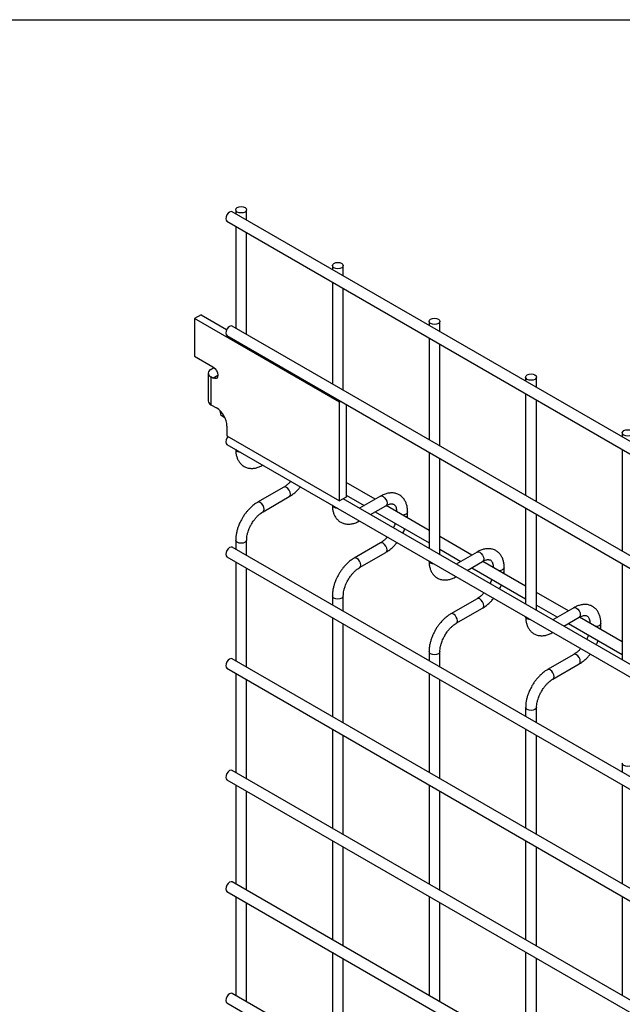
# Model space of a CAD drawing. Header units: inches. Extents: x 0.2 to 10.8, y 0.2 to 8.2.
# Tile 25 of 27: x 8.824 to 9.412, y 7.289 to 8.25. Entities that reach past the tile are written whole.
import ezdxf

# ---------------------------------------------------------------- set-up
doc = ezdxf.new("R2010")
doc.units = ezdxf.units.IN
doc.header["$MEASUREMENT"] = 0
doc.layers.add('TEXT', color=140, linetype='Continuous', lineweight=25)

msp = doc.modelspace()

# ---------------------------------------------------------------- linework, layer by layer
for p, q in [((10.63027, 7.13977), (9.03174, 8.06258)), ((9.03506, 8.06449), (9.03506, 8.06067)), ((9.04572, 8.05451), (9.04572, 8.06449)), ((9.02641, 8.05334), (10.62494, 7.13053)), ((9.03506, 8.04835), (9.03506, 7.94907)), ((9.04572, 7.94291), (9.04572, 8.04219)), ((9.12934, 8.01007), (9.12934, 8.00624)), ((9.14, 8.00008), (9.14, 8.01007)), ((9.12934, 7.99392), (9.12934, 7.89465)), ((9.14, 7.88849), (9.14, 7.98776)), ((9.00131, 7.96192), (8.99499, 7.95827)), ((8.99499, 7.95827), (8.99499, 7.92153)), ((9.13641, 7.87663), (8.99499, 7.95827)), ((9.00131, 7.96192), (9.02621, 7.94754)), ((10.63027, 7.02817), (9.03174, 7.95099)), ((9.22362, 7.95564), (9.22362, 7.95181)), ((9.23428, 7.94565), (9.23428, 7.95564)), ((9.02641, 7.94175), (10.62494, 7.01893)), ((9.22362, 7.9395), (9.22362, 7.84022)), ((9.23428, 7.83406), (9.23428, 7.93334)), ((8.99499, 7.92153), (9.01286, 7.91121)), ((9.01083, 7.90879), (9.01371, 7.91045)), ((9.01371, 7.91045), (9.01434, 7.91009)), ((9.00821, 7.90514), (9.00821, 7.87793)), ((9.01083, 7.9015), (9.01083, 7.87428)), ((9.01286, 7.90033), (9.01083, 7.9015)), ((9.01286, 7.90033), (9.01757, 7.90305)), ((9.3179, 7.90121), (9.3179, 7.89738)), ((9.32856, 7.89123), (9.32856, 7.90121)), ((9.3179, 7.88507), (9.3179, 7.78579)), ((9.32856, 7.77963), (9.32856, 7.87891)), ((9.01083, 7.87428), (9.01625, 7.87115)), ((9.13781, 7.87744), (9.13641, 7.87663)), ((9.13641, 7.78055), (9.13641, 7.87663)), ((9.14273, 7.8746), (9.14273, 7.7842)), ((9.02101, 7.86361), (9.01991, 7.86826)), ((9.02451, 7.86159), (9.02101, 7.86361)), ((9.02653, 7.85335), (9.02653, 7.84399)), ((9.02653, 7.84399), (9.13641, 7.78055)), ((9.41218, 7.84678), (9.41218, 7.84296)), ((9.02641, 7.8356), (10.62494, 6.91278)), ((9.22362, 7.8279), (9.22362, 7.73407)), ((9.23428, 7.72791), (9.23428, 7.82174)), ((9.41218, 7.83064), (9.41218, 7.73136)), ((9.08194, 7.79382), (9.05634, 7.77905)), ((9.1711, 7.782), (9.14273, 7.79838)), ((9.06168, 7.76981), (9.08727, 7.78459)), ((9.14273, 7.7842), (9.13641, 7.78055)), ((9.14273, 7.78606), (9.16043, 7.77584)), ((9.17622, 7.78496), (9.15584, 7.77319)), ((10.51518, 6.98847), (9.13975, 7.78248)), ((9.14, 7.78234), (9.14, 7.78262)), ((9.16651, 7.76704), (9.18155, 7.77572)), ((9.22362, 7.75168), (9.18179, 7.77583)), ((9.3179, 7.77347), (9.3179, 7.67964)), ((9.1711, 7.76968), (9.22362, 7.73937)), ((9.20275, 7.76687), (9.20275, 7.76964)), ((9.32856, 7.67348), (9.32856, 7.76732)), ((9.26538, 7.72757), (9.23428, 7.74552)), ((10.63027, 6.81236), (9.03174, 7.73518)), ((9.03506, 7.74218), (9.03506, 7.73326)), ((9.04572, 7.72711), (9.04572, 7.74218)), ((9.17622, 7.7394), (9.15062, 7.72462)), ((9.02641, 7.72594), (10.62494, 6.80313)), ((9.15596, 7.71538), (9.18155, 7.73016)), ((9.23428, 7.73321), (9.25471, 7.72142)), ((9.2705, 7.73053), (9.25012, 7.71877)), ((9.03506, 7.72095), (9.03506, 7.62439)), ((9.26079, 7.71261), (9.27583, 7.72129)), ((9.3179, 7.69725), (9.27607, 7.7214)), ((9.41218, 7.71905), (9.41218, 7.62521)), ((9.04572, 7.61823), (9.04572, 7.71479)), ((9.26538, 7.71526), (9.3179, 7.68494)), ((9.29703, 7.71244), (9.29703, 7.71522)), ((9.12934, 7.68775), (9.12934, 7.67884)), ((9.14, 7.67268), (9.14, 7.68775)), ((9.35966, 7.67315), (9.32856, 7.6911)), ((9.2705, 7.68497), (9.2449, 7.67019)), ((9.32856, 7.67878), (9.34899, 7.66699)), ((9.25024, 7.66095), (9.27583, 7.67573)), ((9.36478, 7.67611), (9.3444, 7.66434)), ((9.12934, 7.66652), (9.12934, 7.56997)), ((9.14, 7.56381), (9.14, 7.66036)), ((9.35507, 7.65818), (9.37012, 7.66687)), ((9.35966, 7.66083), (9.41218, 7.63051)), ((9.41218, 7.64283), (9.37035, 7.66697)), ((9.39131, 7.65801), (9.39131, 7.66079)), ((9.22362, 7.63332), (9.22362, 7.62441)), ((9.23428, 7.61825), (9.23428, 7.63332)), ((9.36478, 7.63054), (9.33919, 7.61577)), ((10.63027, 6.70349), (9.03174, 7.62631)), ((9.34452, 7.60653), (9.37012, 7.6213)), ((9.02641, 7.61707), (10.62494, 6.69425)), ((9.03506, 7.61208), (9.03506, 7.51552)), ((9.22362, 7.61209), (9.22362, 7.51554)), ((9.04572, 7.50936), (9.04572, 7.60592)), ((9.23428, 7.50938), (9.23428, 7.60594)), ((9.3179, 7.57889), (9.3179, 7.56998)), ((9.32856, 7.56383), (9.32856, 7.57889)), ((9.12934, 7.55765), (9.12934, 7.46109)), ((9.3179, 7.55767), (9.3179, 7.46111)), ((9.14, 7.45494), (9.14, 7.55149)), ((9.32856, 7.45495), (9.32856, 7.55151)), ((9.41218, 7.52447), (9.41218, 7.51556)), ((10.63027, 6.59462), (9.03174, 7.51743)), ((9.02641, 7.5082), (10.62494, 6.58538)), ((9.03506, 7.5032), (9.03506, 7.40665)), ((9.04572, 7.40049), (9.04572, 7.49705)), ((9.22362, 7.50322), (9.22362, 7.40667)), ((9.23428, 7.40051), (9.23428, 7.49706)), ((9.41218, 7.50324), (9.41218, 7.40668)), ((9.12934, 7.44878), (9.12934, 7.35222)), ((9.3179, 7.44879), (9.3179, 7.35224)), ((9.14, 7.34606), (9.14, 7.44262)), ((9.32856, 7.34608), (9.32856, 7.44264)), ((10.63027, 6.48575), (9.03174, 7.40856)), ((9.02641, 7.39932), (10.62494, 6.47651)), ((9.03506, 7.39433), (9.03506, 7.29778)), ((9.22362, 7.39435), (9.22362, 7.29779)), ((9.41218, 7.39437), (9.41218, 7.29781)), ((9.04572, 7.29162), (9.04572, 7.38817)), ((9.23428, 7.29164), (9.23428, 7.38819)), ((9.12934, 7.3399), (9.12934, 7.24335)), ((9.14, 7.23719), (9.14, 7.33375)), ((9.3179, 7.33992), (9.3179, 7.24337)), ((9.32856, 7.23721), (9.32856, 7.33376)), ((10.63027, 6.37688), (9.03174, 7.29969)), ((9.02641, 7.29045), (10.62494, 6.36764))]:
    msp.add_line(p, q)
at = {"flags": 128}
for points in [[(9.03174, 8.06258), (9.03052, 8.06282), (9.02907, 8.06232), (9.02763, 8.06115), (9.02641, 8.0595), (9.02559, 8.05762), (9.0253, 8.05578), (9.02559, 8.05428), (9.02641, 8.05334), (9.02641, 8.05334)], [(9.04416, 8.06667), (9.04532, 8.06567), (9.04572, 8.06449), (9.04532, 8.06331), (9.04416, 8.06232), (9.04243, 8.06165), (9.04039, 8.06141), (9.03835, 8.06165), (9.03662, 8.06232), (9.03546, 8.06331), (9.03506, 8.06449), (9.03546, 8.06567), (9.03662, 8.06667), (9.03835, 8.06734), (9.04039, 8.06757), (9.04243, 8.06734), (9.04416, 8.06667)], [(9.13844, 8.01224), (9.1396, 8.01124), (9.14, 8.01007), (9.1396, 8.00889), (9.13844, 8.00789), (9.13671, 8.00722), (9.13467, 8.00699), (9.13263, 8.00722), (9.1309, 8.00789), (9.12974, 8.00889), (9.12934, 8.01007), (9.12974, 8.01124), (9.1309, 8.01224), (9.13263, 8.01291), (9.13467, 8.01314), (9.13671, 8.01291), (9.13844, 8.01224)], [(9.23272, 7.95782), (9.23388, 7.95682), (9.23428, 7.95564), (9.23388, 7.95446), (9.23272, 7.95346), (9.23099, 7.95279), (9.22895, 7.95256), (9.22691, 7.95279), (9.22518, 7.95346), (9.22402, 7.95446), (9.22362, 7.95564), (9.22402, 7.95682), (9.22518, 7.95782), (9.22691, 7.95848), (9.22895, 7.95872), (9.23099, 7.95848), (9.23272, 7.95782)], [(9.03174, 7.95099), (9.03052, 7.95122), (9.02907, 7.95072), (9.02763, 7.94956), (9.02641, 7.94791), (9.02559, 7.94602), (9.0253, 7.94419), (9.02559, 7.94269), (9.02641, 7.94175), (9.02641, 7.94175)], [(9.01286, 7.91121), (9.01466, 7.90976), (9.01619, 7.90769), (9.01721, 7.90534), (9.01757, 7.90305), (9.01721, 7.90117), (9.01619, 7.9), (9.01466, 7.8997), (9.01286, 7.90033)], [(9.327, 7.90339), (9.32816, 7.90239), (9.32856, 7.90121), (9.32816, 7.90003), (9.327, 7.89903), (9.32527, 7.89837), (9.32323, 7.89813), (9.32119, 7.89837), (9.31946, 7.89903), (9.3183, 7.90003), (9.3179, 7.90121), (9.3183, 7.90239), (9.31946, 7.90339), (9.32119, 7.90406), (9.32323, 7.90429), (9.32527, 7.90406), (9.327, 7.90339)], [(9.0276, 7.84337), (9.02641, 7.84176), (9.02559, 7.83987), (9.0253, 7.83804), (9.02559, 7.83654), (9.02641, 7.8356), (9.02641, 7.8356)], [(9.42128, 7.84896), (9.42244, 7.84796), (9.42285, 7.84678), (9.42244, 7.84561), (9.42128, 7.84461), (9.41955, 7.84394), (9.41751, 7.8437), (9.41547, 7.84394), (9.41374, 7.84461), (9.41258, 7.84561), (9.41218, 7.84678), (9.41258, 7.84796), (9.41374, 7.84896), (9.41547, 7.84963), (9.41751, 7.84986), (9.41955, 7.84963), (9.42128, 7.84896)], [(9.03662, 7.82857), (9.03546, 7.82957), (9.03506, 7.8306)], [(9.04014, 7.82767), (9.03835, 7.8279), (9.03662, 7.82857)], [(9.08838, 7.78703), (9.08809, 7.78886), (9.08727, 7.79075), (9.08605, 7.7924), (9.08461, 7.79356), (9.08316, 7.79406), (9.08194, 7.79382)], [(9.08727, 7.78459), (9.08727, 7.78459), (9.08809, 7.78553), (9.08838, 7.78703)], [(9.17622, 7.78496), (9.17744, 7.7852), (9.17889, 7.7847)], [(9.17889, 7.7847), (9.18033, 7.78353), (9.18155, 7.78188), (9.18237, 7.78), (9.18266, 7.77816), (9.18237, 7.77666), (9.18155, 7.77572), (9.18155, 7.77572)], [(9.05901, 7.77878), (9.05757, 7.77928), (9.05634, 7.77905), (9.05633, 7.77904)], [(9.06167, 7.7698), (9.06168, 7.76981), (9.06249, 7.77075), (9.06278, 7.77225), (9.06249, 7.77408), (9.06168, 7.77597), (9.06045, 7.77762), (9.05901, 7.77878)], [(9.1309, 7.77414), (9.12974, 7.77514), (9.12934, 7.77618)], [(9.13442, 7.77324), (9.13263, 7.77347), (9.1309, 7.77414)], [(9.20275, 7.76963), (9.20234, 7.76846), (9.20118, 7.76747), (9.19945, 7.7668), (9.19782, 7.76657)], [(9.03174, 7.73518), (9.03052, 7.73542), (9.02907, 7.73491), (9.02763, 7.73375), (9.02641, 7.7321), (9.02559, 7.73021), (9.0253, 7.72838), (9.02559, 7.72688), (9.02641, 7.72594), (9.02641, 7.72594)], [(9.04572, 7.74219), (9.04572, 7.74218), (9.04532, 7.741), (9.04416, 7.74), (9.04243, 7.73933), (9.04039, 7.7391), (9.03835, 7.73933), (9.03662, 7.74), (9.03546, 7.741), (9.03506, 7.74218), (9.03506, 7.74219)], [(9.18266, 7.7326), (9.18237, 7.73443), (9.18155, 7.73632), (9.18033, 7.73797), (9.17889, 7.73913), (9.17744, 7.73963), (9.17622, 7.7394)], [(9.18155, 7.73016), (9.18155, 7.73016), (9.18237, 7.7311), (9.18266, 7.7326)], [(9.2705, 7.73053), (9.27172, 7.73077), (9.27317, 7.73027)], [(9.27317, 7.73027), (9.27461, 7.7291), (9.27583, 7.72745), (9.27665, 7.72557), (9.27694, 7.72374), (9.27665, 7.72224), (9.27583, 7.72129), (9.27583, 7.72129)], [(9.15329, 7.72436), (9.15185, 7.72486), (9.15062, 7.72462), (9.15061, 7.72461)], [(9.15595, 7.71538), (9.15596, 7.71538), (9.15677, 7.71632), (9.15706, 7.71782), (9.15677, 7.71966), (9.15596, 7.72154), (9.15473, 7.72319), (9.15329, 7.72436)], [(9.22518, 7.71971), (9.22402, 7.72071), (9.22362, 7.72175)], [(9.2287, 7.71881), (9.22691, 7.71905), (9.22518, 7.71971)], [(9.29703, 7.7152), (9.29662, 7.71404), (9.29547, 7.71304), (9.29374, 7.71237), (9.2921, 7.71215)], [(9.14, 7.68776), (9.14, 7.68775), (9.1396, 7.68657), (9.13844, 7.68557), (9.13671, 7.6849), (9.13467, 7.68467), (9.13263, 7.6849), (9.1309, 7.68557), (9.12974, 7.68657), (9.12934, 7.68775), (9.12934, 7.68777)], [(9.27694, 7.67817), (9.27665, 7.68001), (9.27583, 7.68189), (9.27461, 7.68354), (9.27317, 7.68471), (9.27172, 7.68521), (9.2705, 7.68497)], [(9.27583, 7.67573), (9.27583, 7.67573), (9.27665, 7.67667), (9.27694, 7.67817)], [(9.24757, 7.66993), (9.24613, 7.67043), (9.2449, 7.67019), (9.24489, 7.67018)], [(9.25023, 7.66095), (9.25024, 7.66095), (9.25105, 7.6619), (9.25134, 7.6634), (9.25105, 7.66523), (9.25024, 7.66711), (9.24901, 7.66876), (9.24757, 7.66993)], [(9.36478, 7.67611), (9.36601, 7.67634), (9.36745, 7.67584)], [(9.36745, 7.67584), (9.36889, 7.67468), (9.37012, 7.67303), (9.37093, 7.67114), (9.37122, 7.66931), (9.37093, 7.66781), (9.37012, 7.66687), (9.37012, 7.66687)], [(9.31946, 7.66529), (9.3183, 7.66628), (9.3179, 7.66732)], [(9.32299, 7.66439), (9.32119, 7.66462), (9.31946, 7.66529)], [(9.39131, 7.66077), (9.3909, 7.65961), (9.38975, 7.65861), (9.38802, 7.65794), (9.38638, 7.65772)], [(9.23428, 7.63333), (9.23428, 7.63332), (9.23388, 7.63214), (9.23272, 7.63115), (9.23099, 7.63048), (9.22895, 7.63024), (9.22691, 7.63048), (9.22518, 7.63115), (9.22402, 7.63214), (9.22362, 7.63332), (9.22362, 7.63334)], [(9.37122, 7.62375), (9.37093, 7.62558), (9.37012, 7.62746), (9.36889, 7.62911), (9.36745, 7.63028), (9.36601, 7.63078), (9.36478, 7.63054)], [(9.03174, 7.62631), (9.03052, 7.62654), (9.02907, 7.62604), (9.02763, 7.62488), (9.02641, 7.62323), (9.02559, 7.62134), (9.0253, 7.61951), (9.02559, 7.61801), (9.02641, 7.61707), (9.02641, 7.61707)], [(9.37012, 7.6213), (9.37012, 7.6213), (9.37093, 7.62225), (9.37122, 7.62375)], [(9.34185, 7.6155), (9.34041, 7.616), (9.33919, 7.61577), (9.33917, 7.61576)], [(9.34451, 7.60652), (9.34452, 7.60653), (9.34534, 7.60747), (9.34562, 7.60897), (9.34534, 7.6108), (9.34452, 7.61269), (9.34329, 7.61434), (9.34185, 7.6155)], [(9.32856, 7.57891), (9.32856, 7.57889), (9.32816, 7.57772), (9.327, 7.57672), (9.32527, 7.57605), (9.32323, 7.57582), (9.32119, 7.57605), (9.31946, 7.57672), (9.3183, 7.57772), (9.3179, 7.57889), (9.3179, 7.57891)], [(9.42285, 7.52448), (9.42285, 7.52447), (9.42244, 7.52329), (9.42128, 7.52229), (9.41955, 7.52162), (9.41751, 7.52139), (9.41547, 7.52162), (9.41374, 7.52229), (9.41258, 7.52329), (9.41218, 7.52447), (9.41218, 7.52448)], [(9.03174, 7.51743), (9.03052, 7.51767), (9.02907, 7.51717), (9.02763, 7.516), (9.02641, 7.51435), (9.02559, 7.51247), (9.0253, 7.51064), (9.02559, 7.50914), (9.02641, 7.5082), (9.02641, 7.5082)], [(9.03174, 7.40856), (9.03052, 7.4088), (9.02907, 7.4083), (9.02763, 7.40713), (9.02641, 7.40548), (9.02559, 7.4036), (9.0253, 7.40177), (9.02559, 7.40026), (9.02641, 7.39932), (9.02641, 7.39932)], [(9.03174, 7.29969), (9.03052, 7.29993), (9.02907, 7.29943), (9.02763, 7.29826), (9.02641, 7.29661), (9.02559, 7.29473), (9.0253, 7.29289), (9.02559, 7.29139), (9.02641, 7.29045), (9.02641, 7.29045)]]:
    msp.add_lwpolyline(points, dxfattribs=at)
for centre, radius, start, end in [((9.01222, 7.90514), 0.0039, 110.78342, 249.21658), ((9.01269, 7.87837), 0.00449, 185.6948, 245.62534), ((9.00422, 7.85233), 0.02233, 2.60548, 57.39452), ((9.1998, 7.76733), 0.00298, 296.52336, 350.80925), ((9.29408, 7.7129), 0.00298, 296.52336, 350.80925), ((9.38836, 7.65847), 0.00298, 296.52336, 350.80925)]:
    msp.add_arc(centre, radius, start, end)
for points, knots in [([(9.0351, 7.83076), (9.0351, 7.82999), (9.0351, 7.82803), (9.03558, 7.82508), (9.03651, 7.82192), (9.03795, 7.81903), (9.03992, 7.81649), (9.04243, 7.81438), (9.04551, 7.81284), (9.04894, 7.81208), (9.05253, 7.8121), (9.05607, 7.81284), (9.05914, 7.81396), (9.06098, 7.81503), (9.06167, 7.81544)], [0, 0, 0, 0, 0.054399, 0.137173, 0.220932, 0.305308, 0.390376, 0.477209, 0.568163, 0.66675, 0.757718, 0.850824, 0.944202, 1, 1, 1, 1]), ([(9.08873, 7.79962), (9.0885, 7.79935), (9.08768, 7.79838), (9.08615, 7.79691), (9.08419, 7.79528), (9.08275, 7.79425), (9.08203, 7.79389), (9.08195, 7.79384)], [0, 0, 0, 0, 0.106378, 0.380972, 0.668987, 0.961945, 1, 1, 1, 1]), ([(9.08726, 7.78465), (9.08775, 7.78492), (9.08932, 7.78577), (9.09181, 7.78768), (9.09459, 7.79019), (9.09667, 7.79239), (9.09776, 7.79377), (9.09811, 7.79421)], [0, 0, 0, 0, 0.12332, 0.400048, 0.657251, 0.892098, 1, 1, 1, 1]), ([(9.2027, 7.76962), (9.2027, 7.77041), (9.2027, 7.77238), (9.20222, 7.77534), (9.20128, 7.77848), (9.19983, 7.78136), (9.19786, 7.7839), (9.19534, 7.78599), (9.19225, 7.78751), (9.18881, 7.78825), (9.18522, 7.78821), (9.18169, 7.78745), (9.17866, 7.78633), (9.17687, 7.78527), (9.17623, 7.78489)], [0, 0, 0, 0, 0.055592, 0.138527, 0.222447, 0.30698, 0.392218, 0.479262, 0.570513, 0.669513, 0.760726, 0.854051, 0.947574, 1, 1, 1, 1]), ([(9.05635, 7.77898), (9.05591, 7.77874), (9.05437, 7.77792), (9.05191, 7.77604), (9.04908, 7.77352), (9.04675, 7.77101), (9.04473, 7.76853), (9.04292, 7.76601), (9.04179, 7.76414), (9.04122, 7.76319)], [0, 0, 0, 0, 0.076054, 0.263021, 0.437352, 0.597786, 0.719603, 0.857444, 1, 1, 1, 1]), ([(9.12938, 7.77634), (9.12938, 7.77556), (9.12938, 7.77361), (9.12986, 7.77065), (9.13079, 7.7675), (9.13223, 7.76461), (9.1342, 7.76206), (9.13671, 7.75995), (9.13979, 7.75841), (9.14322, 7.75765), (9.14681, 7.75767), (9.15035, 7.75841), (9.15342, 7.75953), (9.15526, 7.76061), (9.15595, 7.76101)], [0, 0, 0, 0, 0.054399, 0.137173, 0.220932, 0.305308, 0.390376, 0.477209, 0.568163, 0.66675, 0.757718, 0.850824, 0.944202, 1, 1, 1, 1]), ([(9.18155, 7.7757), (9.18212, 7.77601), (9.18334, 7.77669), (9.18505, 7.77727), (9.18663, 7.77756), (9.18796, 7.77753), (9.18907, 7.77721), (9.18993, 7.77666), (9.19078, 7.77562), (9.19147, 7.77417), (9.19192, 7.7722), (9.19213, 7.77064), (9.19207, 7.76969), (9.19207, 7.76964)], [0, 0, 0, 0, 0.076341, 0.164647, 0.254489, 0.348472, 0.453572, 0.589697, 0.695681, 0.796643, 0.895926, 0.994247, 1, 1, 1, 1]), ([(9.05046, 7.75786), (9.0512, 7.75906), (9.05224, 7.76075), (9.05398, 7.76302), (9.05552, 7.76481), (9.05742, 7.7667), (9.05939, 7.76832), (9.06084, 7.76936), (9.06158, 7.76974), (9.06167, 7.76979)], [0, 0, 0, 0, 0.233186, 0.328025, 0.483332, 0.641352, 0.807119, 0.975755, 1, 1, 1, 1]), ([(9.20256, 7.76384), (9.20264, 7.76449), (9.20276, 7.76551), (9.20272, 7.76649), (9.2027, 7.76685)], [0, 0, 0, 0, 0.629491, 1, 1, 1, 1]), ([(9.04122, 7.76319), (9.0404, 7.76168), (9.03925, 7.75955), (9.03789, 7.7563), (9.03688, 7.7535), (9.03596, 7.75018), (9.03534, 7.74677), (9.03504, 7.74406), (9.03509, 7.74257), (9.0351, 7.74219)], [0, 0, 0, 0, 0.22114, 0.311302, 0.459898, 0.612592, 0.774999, 0.943044, 1, 1, 1, 1]), ([(9.04574, 7.74219), (9.04576, 7.74297), (9.0458, 7.74459), (9.04627, 7.74736), (9.04698, 7.75004), (9.04786, 7.75251), (9.04894, 7.75506), (9.0499, 7.75683), (9.05046, 7.75786)], [0, 0, 0, 0, 0.169323, 0.3523726, 0.5340519, 0.6675763, 0.8056351, 1, 1, 1, 1]), ([(9.19059, 7.75843), (9.19037, 7.75781), (9.18989, 7.75642), (9.1893, 7.75497), (9.18889, 7.75418), (9.18886, 7.75413)], [0, 0, 0, 0, 0.438922, 0.964949, 1, 1, 1, 1]), ([(9.18301, 7.74519), (9.18278, 7.74492), (9.18196, 7.74396), (9.18043, 7.74248), (9.17847, 7.74086), (9.17703, 7.73983), (9.17631, 7.73946), (9.17623, 7.73942)], [0, 0, 0, 0, 0.106378, 0.380972, 0.668987, 0.961945, 1, 1, 1, 1]), ([(9.19808, 7.74881), (9.19837, 7.74937), (9.19899, 7.75055), (9.1996, 7.75197), (9.19989, 7.75282), (9.19997, 7.75302)], [0, 0, 0, 0, 0.408976, 0.858362, 1, 1, 1, 1]), ([(9.18154, 7.73023), (9.18203, 7.73049), (9.1836, 7.73134), (9.18609, 7.73325), (9.18887, 7.73577), (9.19095, 7.73797), (9.19204, 7.73935), (9.19239, 7.73978)], [0, 0, 0, 0, 0.12332, 0.400048, 0.657251, 0.892098, 1, 1, 1, 1]), ([(9.29698, 7.7152), (9.29698, 7.71599), (9.29698, 7.71795), (9.2965, 7.72091), (9.29556, 7.72406), (9.29411, 7.72694), (9.29214, 7.72947), (9.28962, 7.73156), (9.28653, 7.73309), (9.28309, 7.73382), (9.2795, 7.73378), (9.27597, 7.73302), (9.27294, 7.73191), (9.27115, 7.73085), (9.27051, 7.73047)], [0, 0, 0, 0, 0.055592, 0.138527, 0.222447, 0.30698, 0.392218, 0.479262, 0.570513, 0.669513, 0.760726, 0.854051, 0.947574, 1, 1, 1, 1]), ([(9.15063, 7.72455), (9.15019, 7.72432), (9.14865, 7.72349), (9.14619, 7.72161), (9.14336, 7.71909), (9.14103, 7.71659), (9.13901, 7.7141), (9.1372, 7.71158), (9.13607, 7.70972), (9.1355, 7.70877)], [0, 0, 0, 0, 0.076054, 0.263021, 0.437352, 0.597786, 0.719603, 0.857444, 1, 1, 1, 1]), ([(9.22366, 7.72191), (9.22366, 7.72113), (9.22366, 7.71918), (9.22414, 7.71622), (9.22507, 7.71307), (9.22652, 7.71018), (9.22848, 7.70763), (9.23099, 7.70552), (9.23407, 7.70398), (9.2375, 7.70322), (9.24109, 7.70325), (9.24463, 7.70398), (9.2477, 7.7051), (9.24954, 7.70618), (9.25023, 7.70658)], [0, 0, 0, 0, 0.0543995, 0.1371727, 0.2209319, 0.3053076, 0.3903761, 0.4772087, 0.5681631, 0.6667502, 0.7577184, 0.8508237, 0.9442017, 1, 1, 1, 1]), ([(9.27583, 7.72128), (9.2764, 7.72159), (9.27762, 7.72226), (9.27933, 7.72284), (9.28092, 7.72313), (9.28224, 7.7231), (9.28335, 7.72279), (9.28421, 7.72223), (9.28506, 7.7212), (9.28575, 7.71975), (9.2862, 7.71777), (9.28641, 7.71621), (9.28635, 7.71526), (9.28635, 7.71521)], [0, 0, 0, 0, 0.076341, 0.164647, 0.254489, 0.348472, 0.453572, 0.589697, 0.695681, 0.796643, 0.895926, 0.994247, 1, 1, 1, 1]), ([(9.1355, 7.70877), (9.13469, 7.70725), (9.13353, 7.70513), (9.13217, 7.70187), (9.13116, 7.69908), (9.13025, 7.69576), (9.12962, 7.69234), (9.12932, 7.68964), (9.12937, 7.68815), (9.12938, 7.68777)], [0, 0, 0, 0, 0.22114, 0.311302, 0.459898, 0.612592, 0.774999, 0.943044, 1, 1, 1, 1]), ([(9.14474, 7.70343), (9.14548, 7.70463), (9.14652, 7.70632), (9.14826, 7.70859), (9.1498, 7.71039), (9.1517, 7.71227), (9.15367, 7.71389), (9.15513, 7.71494), (9.15586, 7.71531), (9.15595, 7.71536)], [0, 0, 0, 0, 0.233186, 0.328025, 0.483332, 0.641352, 0.807119, 0.975755, 1, 1, 1, 1]), ([(9.29684, 7.70941), (9.29692, 7.71006), (9.29704, 7.71109), (9.297, 7.71206), (9.29698, 7.71242)], [0, 0, 0, 0, 0.629491, 1, 1, 1, 1]), ([(9.14002, 7.68776), (9.14004, 7.68854), (9.14008, 7.69016), (9.14055, 7.69293), (9.14126, 7.69561), (9.14214, 7.69809), (9.14322, 7.70064), (9.14418, 7.7024), (9.14474, 7.70343)], [0, 0, 0, 0, 0.169323, 0.3523726, 0.5340519, 0.6675763, 0.8056351, 1, 1, 1, 1]), ([(9.28487, 7.70401), (9.28465, 7.70338), (9.28417, 7.70199), (9.28358, 7.70054), (9.28317, 7.69975), (9.28314, 7.6997)], [0, 0, 0, 0, 0.438922, 0.964949, 1, 1, 1, 1]), ([(9.29236, 7.69439), (9.29265, 7.69495), (9.29328, 7.69613), (9.29388, 7.69755), (9.29417, 7.69839), (9.29425, 7.69859)], [0, 0, 0, 0, 0.408976, 0.858362, 1, 1, 1, 1]), ([(9.27729, 7.69077), (9.27706, 7.6905), (9.27624, 7.68953), (9.27471, 7.68805), (9.27275, 7.68643), (9.27131, 7.6854), (9.27059, 7.68503), (9.27051, 7.68499)], [0, 0, 0, 0, 0.106378, 0.380972, 0.668987, 0.961945, 1, 1, 1, 1]), ([(9.27583, 7.6758), (9.27631, 7.67606), (9.27788, 7.67691), (9.28037, 7.67882), (9.28316, 7.68134), (9.28523, 7.68354), (9.28632, 7.68492), (9.28667, 7.68535)], [0, 0, 0, 0, 0.12332, 0.400048, 0.657251, 0.892098, 1, 1, 1, 1]), ([(9.39127, 7.66077), (9.39126, 7.66156), (9.39126, 7.66352), (9.39078, 7.66649), (9.38984, 7.66963), (9.38839, 7.67251), (9.38642, 7.67504), (9.3839, 7.67714), (9.38081, 7.67866), (9.37737, 7.6794), (9.37378, 7.67935), (9.37025, 7.67859), (9.36722, 7.67748), (9.36543, 7.67642), (9.36479, 7.67604)], [0, 0, 0, 0, 0.055592, 0.138527, 0.222447, 0.30698, 0.392218, 0.479262, 0.570513, 0.669513, 0.760726, 0.854051, 0.947574, 1, 1, 1, 1]), ([(9.24491, 7.67013), (9.24447, 7.66989), (9.24293, 7.66906), (9.24047, 7.66718), (9.23765, 7.66466), (9.23531, 7.66216), (9.2333, 7.65967), (9.23148, 7.65715), (9.23036, 7.65529), (9.22978, 7.65434)], [0, 0, 0, 0, 0.076054, 0.263021, 0.437352, 0.597786, 0.719603, 0.857444, 1, 1, 1, 1]), ([(9.31794, 7.66748), (9.31794, 7.66671), (9.31794, 7.66475), (9.31842, 7.6618), (9.31935, 7.65864), (9.3208, 7.65575), (9.32276, 7.6532), (9.32527, 7.6511), (9.32835, 7.64956), (9.33178, 7.6488), (9.33537, 7.64882), (9.33891, 7.64956), (9.34198, 7.65067), (9.34382, 7.65175), (9.34451, 7.65216)], [0, 0, 0, 0, 0.0543995, 0.1371727, 0.2209319, 0.3053076, 0.3903761, 0.4772087, 0.5681631, 0.6667502, 0.7577184, 0.8508237, 0.9442017, 1, 1, 1, 1]), ([(9.37011, 7.66685), (9.37068, 7.66716), (9.3719, 7.66783), (9.37361, 7.66841), (9.3752, 7.66871), (9.37652, 7.66867), (9.37763, 7.66836), (9.3785, 7.6678), (9.37934, 7.66677), (9.38004, 7.66532), (9.38048, 7.66335), (9.38069, 7.66179), (9.38064, 7.66084), (9.38063, 7.66078)], [0, 0, 0, 0, 0.076341, 0.164647, 0.254489, 0.348472, 0.453572, 0.589697, 0.695681, 0.796643, 0.895926, 0.994247, 1, 1, 1, 1]), ([(9.23902, 7.64901), (9.23976, 7.65021), (9.2408, 7.6519), (9.24255, 7.65417), (9.24409, 7.65596), (9.24598, 7.65784), (9.24795, 7.65947), (9.24941, 7.66051), (9.25014, 7.66089), (9.25023, 7.66093)], [0, 0, 0, 0, 0.233186, 0.328025, 0.483332, 0.641352, 0.807119, 0.975755, 1, 1, 1, 1]), ([(9.39112, 7.65499), (9.3912, 7.65563), (9.39132, 7.65666), (9.39128, 7.65763), (9.39127, 7.65799)], [0, 0, 0, 0, 0.629491, 1, 1, 1, 1]), ([(9.22978, 7.65434), (9.22897, 7.65283), (9.22781, 7.6507), (9.22645, 7.64744), (9.22544, 7.64465), (9.22453, 7.64133), (9.2239, 7.63791), (9.2236, 7.63521), (9.22365, 7.63372), (9.22366, 7.63334)], [0, 0, 0, 0, 0.22114, 0.311302, 0.459898, 0.612592, 0.774999, 0.943044, 1, 1, 1, 1]), ([(9.2343, 7.63333), (9.23432, 7.63411), (9.23436, 7.63574), (9.23483, 7.6385), (9.23554, 7.64118), (9.23642, 7.64366), (9.2375, 7.64621), (9.23846, 7.64798), (9.23902, 7.64901)], [0, 0, 0, 0, 0.169323, 0.352373, 0.534052, 0.667576, 0.805635, 1, 1, 1, 1]), ([(9.37915, 7.64958), (9.37893, 7.64895), (9.37845, 7.64757), (9.37786, 7.64611), (9.37745, 7.64533), (9.37742, 7.64528)], [0, 0, 0, 0, 0.438922, 0.964949, 1, 1, 1, 1]), ([(9.38664, 7.63996), (9.38693, 7.64052), (9.38756, 7.6417), (9.38816, 7.64312), (9.38846, 7.64396), (9.38853, 7.64416)], [0, 0, 0, 0, 0.408976, 0.858362, 1, 1, 1, 1]), ([(9.37157, 7.63634), (9.37134, 7.63607), (9.37052, 7.6351), (9.36899, 7.63363), (9.36703, 7.632), (9.36559, 7.63097), (9.36487, 7.63061), (9.36479, 7.63056)], [0, 0, 0, 0, 0.106378, 0.380972, 0.668987, 0.961945, 1, 1, 1, 1]), ([(9.37011, 7.62137), (9.37059, 7.62163), (9.37216, 7.62249), (9.37465, 7.6244), (9.37744, 7.62691), (9.37951, 7.62911), (9.3806, 7.63049), (9.38095, 7.63093)], [0, 0, 0, 0, 0.12332, 0.400048, 0.657251, 0.892098, 1, 1, 1, 1]), ([(9.33919, 7.6157), (9.33875, 7.61546), (9.33721, 7.61463), (9.33475, 7.61275), (9.33193, 7.61024), (9.32959, 7.60773), (9.32758, 7.60525), (9.32576, 7.60273), (9.32464, 7.60086), (9.32407, 7.59991)], [0, 0, 0, 0, 0.076054, 0.263021, 0.437352, 0.597786, 0.719603, 0.857444, 1, 1, 1, 1]), ([(9.3333, 7.59458), (9.33404, 7.59578), (9.33508, 7.59747), (9.33683, 7.59974), (9.33837, 7.60153), (9.34026, 7.60342), (9.34223, 7.60504), (9.34369, 7.60608), (9.34442, 7.60646), (9.34451, 7.60651)], [0, 0, 0, 0, 0.233186, 0.328025, 0.483332, 0.641352, 0.807119, 0.975755, 1, 1, 1, 1]), ([(9.32407, 7.59991), (9.32325, 7.5984), (9.3221, 7.59627), (9.32073, 7.59302), (9.31973, 7.59022), (9.31881, 7.5869), (9.31819, 7.58349), (9.31788, 7.58078), (9.31793, 7.57929), (9.31794, 7.57891)], [0, 0, 0, 0, 0.22114, 0.311302, 0.459898, 0.612592, 0.774999, 0.943044, 1, 1, 1, 1]), ([(9.32858, 7.57891), (9.3286, 7.57969), (9.32864, 7.58131), (9.32911, 7.58408), (9.32982, 7.58676), (9.3307, 7.58923), (9.33178, 7.59178), (9.33274, 7.59355), (9.3333, 7.59458)], [0, 0, 0, 0, 0.169323, 0.3523726, 0.5340519, 0.6675763, 0.8056351, 1, 1, 1, 1])]:
    msp.add_open_spline(points, degree=3, knots=knots)
at = {"layer": 'TEXT'}
msp.add_line((0.25, 8.25), (10.75, 8.25), dxfattribs=at)

doc.saveas('drawing.dxf')
